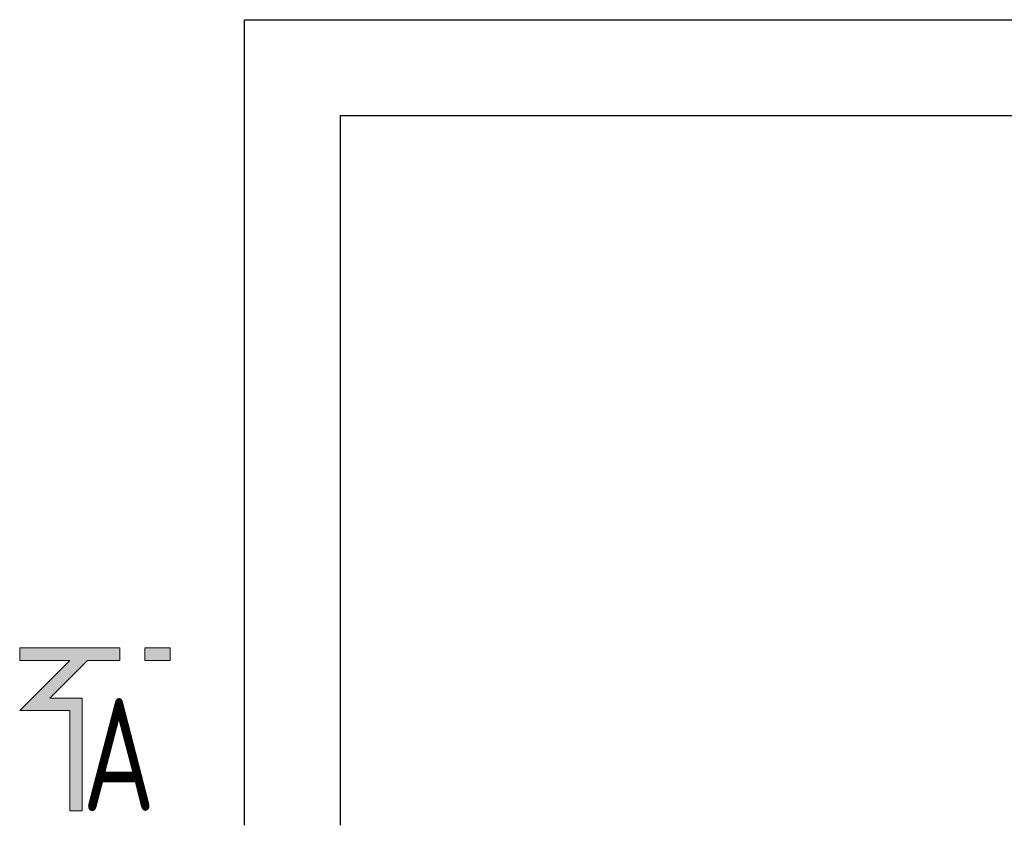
# Model space of a CAD drawing. Header units: millimetres. Extents: x -118717 to 8962, y 22910 to 145283.
# Tile 72 of 193: x -83355 to -81609, y 114198 to 115626. Entities that reach past the tile are written whole.
import ezdxf
from ezdxf.enums import TextEntityAlignment as Align

# ---------------------------------------------------------------- set-up
doc = ezdxf.new("R2010")
doc.units = ezdxf.units.MM
doc.layers.add('VZT_50 POPIS - OBECNE', color=7, linetype='Continuous', lineweight=13)
doc.styles.add('EVORA_125', font='isocp.shx', dxfattribs={"width": 0.6, "height": 125})

msp = doc.modelspace()

# ---------------------------------------------------------------- hatches: boundary and pattern name
at = {"layer": 'VZT_50 POPIS - OBECNE'}
h = msp.add_hatch(color=256, dxfattribs=at)
h.dxf.hatch_style = 1
h.paths.add_polyline_path([(-83244, 114223.4), (-83266.2, 114223.4), (-83266.2, 114401.2), (-83355.1, 114401.2), (-83266.2, 114490.1), (-83355.1, 114490.1), (-83355.1, 114512.3), (-83177.3, 114512.3), (-83177.3, 114490.1), (-83234.8, 114490.1), (-83301.4, 114423.4), (-83244, 114423.4)])
h.paths.add_polyline_path([(-83088.4, 114490.1), (-83132.9, 114490.1), (-83132.9, 114512.3), (-83088.4, 114512.3)])

# ---------------------------------------------------------------- linework, layer by layer
for p, q in [((-82956.4, 114197.9), (-82956.4, 115625.9)), ((-82956.4, 115625.9), (-79467.8, 115625.9)), ((-82786.4, 114197.9), (-82786.4, 115455.9)), ((-82786.4, 115455.9), (-79637.8, 115455.9))]:
    msp.add_line(p, q)
for points in [[(-83266.2, 114223.4), (-83244, 114223.4), (-83244, 114423.4), (-83301.4, 114423.4), (-83234.8, 114490.1), (-83177.3, 114490.1), (-83177.3, 114512.3), (-83355.1, 114512.3), (-83355.1, 114490.1)], [(-83132.9, 114490.1), (-83088.4, 114490.1), (-83088.4, 114512.3), (-83132.9, 114512.3), (-83132.9, 114490.1)], [(-83355.1, 114490.1), (-83266.2, 114490.1)], [(-83266.2, 114490.1), (-83355.1, 114401.2), (-83266.2, 114401.2), (-83266.2, 114223.4)]]:
    msp.add_lwpolyline(points, dxfattribs=at)

# ---------------------------------------------------------------- texts
at = {"layer": 'VZT_50 POPIS - OBECNE', "style": 'EVORA_125', "width": 0.8}
msp.add_attdef('A', text='A', height=200, dxfattribs=at).set_placement((-83244, 114163.4), align=Align.BOTTOM_LEFT)

doc.saveas('drawing.dxf')
